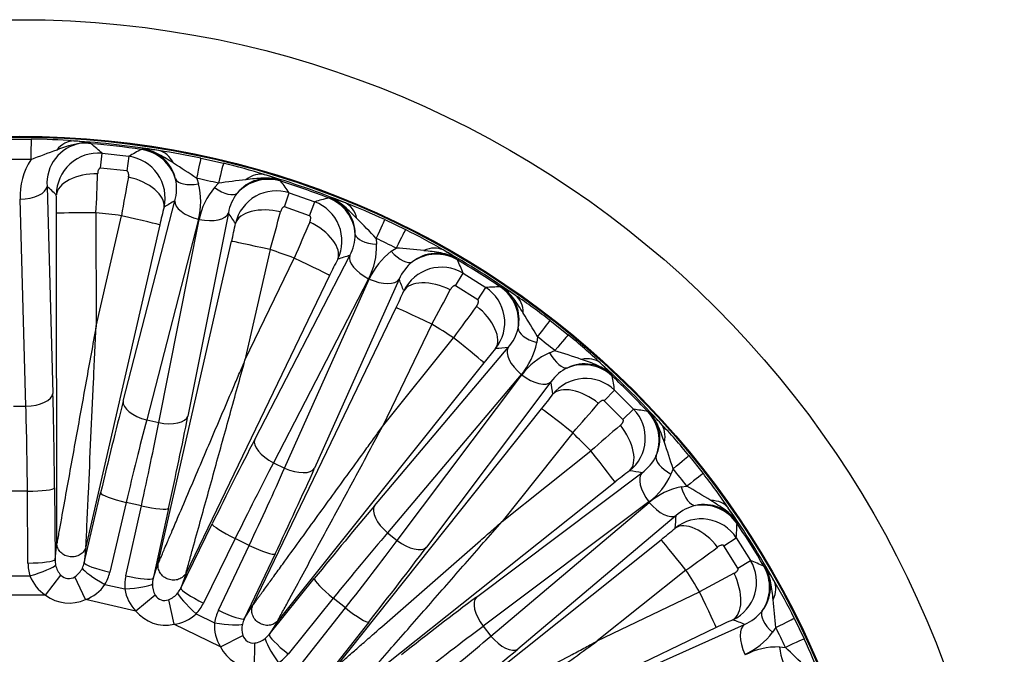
# Model space of a CAD drawing. Header units: millimetres. Extents: x 0 to 1980, y 0 to 1400.
# Tile 19 of 21: x 1401 to 1623, y 1017 to 1160. Entities that reach past the tile are written whole.
import ezdxf

# ---------------------------------------------------------------- set-up
doc = ezdxf.new("R2010")
doc.units = ezdxf.units.MM
doc.header["$LTSCALE"] = 6.666667
doc.layers.add('CAP400B', color=7, linetype='Continuous')
doc.layers.add('Default', color=7, linetype='Continuous')

# ---------------------------------------------------------------- blocks, each defined once
blk = doc.blocks.new('SE2')
at = {"layer": 'CAP400B', "color": 7, "linetype": 'Continuous'}
for p, q in [((1398.54, 1133.2), (1403.74, 1133.2)), ((1419.4, 1126.66), (1419.72, 1129.99)), ((1419.72, 1129.99), (1425.76, 1129.31)), ((1425.76, 1129.31), (1425.33, 1125.99)), ((1428.6, 1130.85), (1428.84, 1130.98)), ((1442.05, 1128.89), (1447.13, 1127.73)), ((1425.33, 1125.99), (1419.4, 1126.66)), ((1407.32, 1122.51), (1408.64, 1075.76)), ((1441.13, 1124.32), (1441.51, 1123.07)), ((1445.09, 1122.25), (1445.98, 1123.21)), ((1459.94, 1123.88), (1460.1, 1123.66)), ((1460.94, 1117.86), (1461.99, 1121.04)), ((1461.99, 1121.04), (1467.73, 1119.03)), ((1402.54, 1072.85), (1401.22, 1119.61)), ((1424.49, 1073.97), (1436.19, 1119.26)), ((1466.57, 1115.89), (1460.94, 1117.86)), ((1466.57, 1115.89), (1467.73, 1119.03)), ((1470.84, 1119.91), (1471.11, 1119.97)), ((1409.52, 1041.85), (1409.47, 1116.43)), ((1418.36, 1116.54), (1418.38, 1090.91)), ((1418.38, 1090.91), (1424.1, 1115.89)), ((1448.23, 1116.51), (1439.12, 1070.63)), ((1432.74, 1113.81), (1416.09, 1041.1)), ((1441.49, 1115.07), (1429.8, 1069.78)), ((1432.52, 1069.16), (1441.64, 1115.03)), ((1483.52, 1115), (1488.21, 1112.74)), ((1432.43, 1037.38), (1448.98, 1110.1)), ((1481.6, 1110.74), (1481.69, 1109.44)), ((1457.67, 1108.23), (1451.99, 1083.24)), ((1454.18, 1065.36), (1475.66, 1106.91)), ((1485.01, 1107.85), (1486.08, 1108.59)), ((1451.99, 1083.24), (1463.12, 1106.32)), ((1499.84, 1106.14), (1499.95, 1105.89)), ((1471.08, 1102.37), (1438.68, 1035.19)), ((1499.48, 1100.05), (1501.21, 1102.91)), ((1501.21, 1102.91), (1506.35, 1099.67)), ((1479.9, 1101.65), (1458.42, 1060.1)), ((1460.94, 1058.89), (1480.03, 1101.58)), ((1486.79, 1101.55), (1467.7, 1058.85)), ((1504.53, 1096.87), (1499.48, 1100.05)), ((1504.53, 1096.87), (1506.35, 1099.67)), ((1509.58, 1099.84), (1509.86, 1099.84)), ((1453.77, 1027.92), (1486.09, 1095.14)), ((1494.14, 1091.38), (1483.04, 1068.29)), ((1520.85, 1092.23), (1524.92, 1088.98)), ((1483.04, 1068.29), (1499.03, 1088.31)), ((1518.04, 1088.51), (1517.84, 1087.22)), ((1481.2, 1050.36), (1511.39, 1086.09)), ((1520.71, 1084.93), (1521.92, 1085.41)), ((1505.91, 1082.68), (1459.38, 1024.4)), ((1514.35, 1080.02), (1484.17, 1044.29)), ((1486.35, 1042.55), (1514.47, 1079.92)), ((1521.05, 1078.39), (1492.93, 1041.01)), ((1534.79, 1079.96), (1534.85, 1079.69)), ((1533.08, 1074.1), (1535.41, 1076.5)), ((1535.41, 1076.5), (1539.71, 1072.21)), ((1537.3, 1069.88), (1533.08, 1074.1)), ((1399.74, 1072.85), (1402.54, 1072.85)), ((1472.48, 1013.95), (1518.94, 1072.29)), ((1537.3, 1069.88), (1539.71, 1072.21)), ((1542.89, 1071.65), (1543.16, 1071.59)), ((1429.8, 1069.78), (1432.52, 1069.16)), ((1525.96, 1066.84), (1510, 1046.79)), ((1510, 1046.79), (1530.04, 1062.75)), ((1458.42, 1060.1), (1460.94, 1058.89)), ((1552.18, 1061.72), (1555.43, 1057.65)), ((1504.21, 1029.73), (1541.59, 1057.85)), ((1548.61, 1058.72), (1548.13, 1057.51)), ((1535.5, 1055.74), (1477.16, 1009.27)), ((1402.9, 1053.65), (1399.38, 1053.65)), ((1403.01, 1037.45), (1402.9, 1053.65)), ((1409, 1054.44), (1409.11, 1038.24)), ((1550.42, 1054.63), (1551.71, 1054.83)), ((1415.69, 1037.5), (1419.4, 1053.27)), ((1425.17, 1051.14), (1421.46, 1035.37)), ((1428.6, 1050.36), (1425.17, 1051.14)), ((1543.13, 1051.27), (1505.75, 1023.15)), ((1507.49, 1020.96), (1543.22, 1051.15)), ((1425.11, 1034.54), (1428.6, 1050.36)), ((1434.73, 1049.77), (1431.23, 1033.95)), ((1549.3, 1048.18), (1513.57, 1018)), ((1437.48, 1031.76), (1444.61, 1046.32)), ((1563.04, 1046.65), (1563.04, 1046.38)), ((1449.76, 1042.96), (1442.63, 1028.4)), ((1452.93, 1041.43), (1449.76, 1042.96)), ((1484.17, 1044.29), (1486.35, 1042.55)), ((1487.6, 996.17), (1545.88, 1042.71)), ((1560.08, 1041.33), (1562.88, 1043.15)), ((1562.88, 1043.15), (1566.11, 1038.01)), ((1409.11, 1038.24), (1409.52, 1041.85)), ((1416.09, 1041.1), (1415.69, 1037.5)), ((1446, 1026.78), (1452.93, 1041.43)), ((1563.25, 1036.27), (1560.08, 1041.33)), ((1458.77, 1039.49), (1451.84, 1024.84)), ((1563.25, 1036.27), (1566.11, 1038.01)), ((1431.23, 1033.95), (1432.43, 1037.38)), ((1551.51, 1035.83), (1531.49, 1019.84)), ((1569.09, 1036.75), (1569.34, 1036.64)), ((1398.82, 1034.53), (1403.46, 1034.53)), ((1406.97, 1030.22), (1410.43, 1034.71)), ((1415.99, 1029.2), (1413.61, 1034.35)), ((1438.68, 1035.19), (1437.48, 1031.76)), ((1457.44, 1021.33), (1467.63, 1033.93)), ((1420.37, 1032.62), (1424.9, 1031.59)), ((1406.97, 1030.22), (1395.31, 1030.22)), ((1427.36, 1026.6), (1415.99, 1029.2)), ((1431.73, 1030.22), (1427.36, 1026.6)), ((1434.76, 1029.16), (1435.92, 1023.61)), ((1471.91, 1029.5), (1461.72, 1016.9)), ((1474.66, 1027.31), (1471.91, 1029.5)), ((1531.49, 1019.84), (1554.58, 1030.94)), ((1451.84, 1024.84), (1453.77, 1027.92)), ((1464.65, 1014.57), (1474.66, 1027.31)), ((1440.96, 1025.97), (1445.14, 1023.95)), ((1575.94, 1025.01), (1578.2, 1020.31)), ((1446.43, 1018.55), (1435.92, 1023.61)), ((1459.38, 1024.4), (1457.44, 1021.33)), ((1479.93, 1024.12), (1469.91, 1011.38)), ((1558.34, 1022.89), (1491.12, 990.57)), ((1505.75, 1023.15), (1507.49, 1020.96)), ((1522.06, 1004.49), (1564.75, 1023.59)), ((1571.79, 1022.88), (1571.05, 1021.8)), ((1446.43, 1018.55), (1451.5, 1021.1)), ((1454.11, 1013.72), (1454.21, 1019.39)), ((1572.65, 1018.49), (1573.95, 1018.4))]:
    blk.add_line(p, q, dxfattribs=at)
for radius in [222.22, 195.89, 195.7]:
    blk.add_circle((1401.14, 937.94), radius, dxfattribs=at)
for centre, radius, start, end in [((1402.03, 993.63), 139.58, 85.3463, 89.2963), ((1416.44, 1123.22), 9.15, 99.9492, 184.4827), ((1418.92, 1107.88), 24.7, 99.4637, 112.4276), ((1401.14, 937.94), 195.2, 80.7332, 86.4123), ((1411.66, 1103.6), 29.21, 79.5938, 86.6751), ((1415.56, 1120.92), 11.34, 81.1728, 93.5106), ((1414.22, 1126.88), 6.08, 59.6387, 63.5112), ((1401.14, 937.94), 194.86, 81.8994, 85.2435), ((1139.45, 814.96), 421.66, 48.3408, 48.7802), ((1526.31, 805.17), 345.86, 109.7386, 110.7761), ((1418.85, 1120.58), 9.44, 84.6937, 180.0628), ((1628.72, 760.16), 421.27, 118.3624, 118.8023), ((1424.52, 1119.94), 9.44, 347.0831, 82.4462), ((1427.67, 1122.19), 8.86, 12.9171, 82.3762), ((1427.46, 1099.61), 31.4, 80.6293, 87.4747), ((1412.55, 991.83), 140.19, 77.8543, 81.7906), ((1401.14, 944.79), 183.77, 89.2248, 90.7752), ((1417.12, 1120.11), 15.91, 147.994, 181.8109), ((1239.16, 820.75), 364.62, 56.3637, 57.3523), ((1414.37, 991.93), 139.7, 72.4881, 76.4384), ((918.61, 1142.12), 500.4, 357.0694, 358.0821), ((1908.51, 1031.23), 491.76, 169.0564, 170.0869), ((1401.14, 937.94), 195.2, 67.876, 73.5525), ((1447.57, 1095.02), 31.4, 66.811, 73.6564), ((1426.69, 1121.95), 9.87, 344.1764, 13.0446), ((1402.67, 944.62), 183.77, 76.3676, 77.9181), ((1426.04, 1119.1), 15.97, 345.3641, 14.3833), ((1457.35, 1111.95), 16.01, 139.9445, 168.8796), ((1496.23, 762.12), 364.57, 96.9333, 97.9221), ((1457.18, 1115.46), 8.86, 71.9037, 141.3745), ((1118.64, 876.28), 421.66, 35.4836, 35.9231), ((1401.14, 937.94), 194.86, 69.0422, 72.3864), ((1280.34, 1116.47), 129.13, 359.9796, 1.8199), ((1458, 1114.79), 9.92, 141.3105, 170.04), ((1459.05, 1112.06), 9.44, 71.8365, 167.2056), ((1558.65, 1085.11), 129.14, 165.323, 167.1632), ((1583.45, 713.97), 421.27, 105.5053, 105.9452), ((1464.43, 1110.18), 9.44, 334.2259, 69.5891), ((1468, 1111.67), 8.86, 0.0614, 69.5176), ((1462.78, 1089.7), 31.4, 67.7721, 74.6175), ((1424.26, 987.94), 140.19, 64.9972, 68.9334), ((1401.14, 937.94), 179.43, 82.6495, 84.4931), ((976.07, 1244.39), 500.48, 344.2123, 345.2249), ((1323.08, 1138.88), 129.15, 347.1226, 348.9626), ((1916.55, 915.99), 491.76, 156.1992, 157.2298), ((1217.15, 859.73), 364.62, 43.5065, 44.4952), ((1467, 1111.65), 9.87, 331.3192, 0.1874), ((1426.06, 987.63), 139.7, 59.631, 63.5812), ((1465.73, 1109.02), 15.97, 332.5069, 1.5262), ((1404.11, 944.11), 183.77, 63.5105, 65.061), ((1401.14, 937.94), 179.43, 69.7924, 71.636), ((1494.66, 1095.08), 16.01, 127.0874, 156.0224), ((1454.72, 745.37), 364.57, 84.0762, 85.065), ((1495.28, 1098.54), 8.86, 59.0465, 128.5173), ((1401.14, 937.94), 195.2, 55.0189, 60.6954), ((1481.36, 1080.75), 31.4, 53.9539, 60.7993), ((1587.45, 1046.38), 129.14, 152.4659, 154.306), ((1495.93, 1097.7), 9.92, 128.4534, 157.1829), ((1112.01, 940.68), 421.66, 22.6265, 23.0659), ((1401.14, 937.94), 194.86, 56.1851, 59.5292), ((1496.34, 1094.81), 9.44, 58.9794, 154.3485), ((1369.75, 1151.21), 129.15, 334.2655, 336.1055), ((1054.92, 1331.3), 500.48, 331.3552, 332.3678), ((1529.05, 679.02), 421.27, 92.6481, 93.088), ((1501.17, 1091.78), 9.44, 321.3688, 56.7319), ((1504.99, 1092.44), 8.86, 347.2042, 56.6605), ((1495, 1072.18), 31.4, 54.915, 61.7604), ((1434.81, 981.54), 140.19, 52.14, 56.0763), ((1898.75, 801.85), 491.76, 143.3421, 144.3727), ((1204.36, 902.63), 364.62, 30.6494, 31.638), ((1401.14, 937.94), 179.43, 56.9352, 58.7788), ((1504, 1092.64), 9.87, 318.4621, 347.3303), ((1436.49, 980.84), 139.7, 46.7739, 50.7241), ((1502.18, 1090.36), 15.97, 319.6498, 348.669), ((1405.41, 943.3), 183.77, 50.6533, 52.2038), ((1606.91, 1002.2), 129.14, 139.6087, 141.4489), ((1527.28, 1070.33), 16.01, 114.2302, 143.1653), ((1410.52, 738.27), 364.57, 71.219, 72.2078), ((1528.66, 1073.56), 8.86, 46.1894, 115.6602), ((1401.14, 937.94), 195.2, 42.1617, 47.8383), ((1511.13, 1059.32), 31.4, 41.0968, 47.9421), ((1529.11, 1072.61), 9.92, 115.5962, 144.3257), ((1528.86, 1069.69), 9.44, 46.1222, 141.4913), ((1401.14, 937.94), 194.86, 43.3279, 46.6721), ((1119.87, 1004.95), 421.66, 9.7693, 10.2088), ((1418, 1152.85), 129.15, 321.4083, 323.2483), ((1151.13, 1398.48), 500.48, 318.498, 319.5106), ((1532.9, 1065.66), 9.44, 308.5117, 43.8748), ((1468.23, 657.05), 421.27, 79.791, 80.2309), ((1536.76, 1065.45), 8.86, 334.3471, 43.8034), ((1522.52, 1047.93), 31.4, 42.0579, 48.9032), ((1443.67, 972.96), 140.19, 39.2829, 43.2192), ((1401.14, 937.94), 179.43, 44.0781, 45.9217), ((1855.99, 694.54), 491.76, 130.485, 131.5155), ((1201.43, 947.31), 364.62, 17.7922, 18.7809), ((1535.85, 1065.87), 9.87, 305.6049, 334.4732), ((1616.05, 954.8), 129.14, 126.7516, 128.5917), ((1406.5, 942.21), 183.77, 37.7962, 39.3467), ((1533.57, 1064.05), 15.97, 306.7926, 335.8119), ((1445.15, 971.9), 139.7, 33.9167, 37.867), ((1553.58, 1038.94), 16.01, 101.3731, 130.3081), ((1365.86, 741.19), 364.57, 58.3619, 59.3507), ((1555.86, 1040.75), 9.92, 102.7391, 131.4686), ((1555.64, 1041.79), 8.86, 33.3323, 102.803), ((1401.14, 937.94), 195.2, 29.3046, 34.9811), ((1535.38, 1031.8), 31.4, 28.2396, 35.085), ((1554.98, 1037.97), 9.44, 33.2651, 128.6342), ((1465.4, 1143.71), 129.15, 308.5512, 310.3912), ((1141.83, 1065.86), 421.66, 356.9122, 357.3517), ((1401.14, 937.94), 194.86, 30.4708, 33.8149), ((1259.88, 1442.56), 500.48, 305.6409, 306.6535), ((1558.02, 1033.14), 9.44, 295.6545, 31.0176), ((1404.04, 649.16), 421.27, 66.9339, 67.3737), ((1413.87, 1037.96), 4.73, 192.0939, 223.4043), ((1410.99, 1038.29), 4.73, 303.7386, 335.0489), ((1401.14, 937.94), 179.43, 31.221, 33.0645), ((1561.74, 1032.08), 8.86, 321.4899, 30.9462), ((1543.95, 1018.16), 31.4, 29.2007, 36.0461), ((1411.77, 1037.71), 8.9, 200.9713, 237.3938), ((1790.42, 599.43), 491.76, 117.6278, 118.6584), ((1450.4, 962.62), 140.19, 26.4258, 30.362), ((1412.98, 1037.57), 8.9, 289.749, 326.1715), ((1433.7, 1032.84), 8.9, 188.1142, 224.5367), ((1435.81, 1032.62), 4.73, 179.2368, 210.5471), ((1433.07, 1033.58), 4.73, 290.8815, 322.1918), ((1208.53, 991.51), 364.62, 4.9351, 5.9238), ((1434.85, 1032.44), 8.9, 276.8919, 313.3144), ((1614.41, 906.56), 129.14, 113.8944, 115.7346), ((1560.94, 1032.69), 9.87, 292.7478, 321.616), ((1454.01, 1023.22), 8.9, 175.257, 211.6795), ((1456.01, 1022.53), 4.73, 166.3796, 197.69), ((1407.32, 940.91), 183.77, 24.939, 26.4895), ((1453.55, 1024.08), 4.73, 278.0243, 309.3347), ((1558.31, 1031.42), 15.97, 293.9355, 322.9547), ((1451.6, 961.25), 139.7, 21.0596, 25.0098), ((1572.23, 1002.48), 16.01, 88.5159, 117.451), ((1322.96, 753.97), 364.57, 45.5048, 46.4935)]:
    blk.add_arc(centre, radius, start, end, dxfattribs=at)
for centre, major_axis, ratio, start_param, end_param in [((1403.63, 1124.32), (0.12, 8.89), 0.007301, 0.026181, 1.075958), ((1412.8, 1123.89), (0.75, 8.86), 0.63911, 0.034042, 0.747187), ((1416.22, 1123.47), (4.05, 7.91), 0.995537, 0.393262, 0.628077), ((1427.27, 1121.51), (4.68, -8.2), 0.997476, 1.338923, 2.480069), ((1431.14, 1121.82), (1.24, 8.8), 0.63805, 5.538446, 6.249182), ((1440.19, 1120.2), (1.86, 8.69), 0.007302, -1.075958, -0.026181), ((1445.04, 1119.09), (2.1, 8.64), 0.007302, 0.026181, 1.075958), ((1418.28, 1120.57), (8.88, 0.3), 0.539254, 1.501966, 3.079406), ((1425.07, 1119.81), (8.59, -2.27), 0.539254, 0.062186, 1.639627), ((1457.25, 1114.67), (7.78, 5.36), 0.997476, 0.661523, 1.80267), ((1453.89, 1116.63), (2.7, 8.47), 0.63805, 0.034003, 0.744739), ((1401.22, 1122.51), (-6.11, -0.17), 0.474786, 1.557369, 3.082092), ((851.9, 937.94), (647.95, 0), 0.553122, 0.534717, 0.541004), ((1442.15, 1125.9), (-5.92, -1.53), 0.4322, 0.076706, 1.350691), ((1445.74, 1125.08), (4.67, -3.95), 0.4322, 4.932494, 6.206479), ((1936.61, 815.72), (-631.71, 144.19), 0.553121, -0.541001, -0.534714), ((1442.14, 1117.9), (5.92, -1.53), 0.474786, 3.201094, 4.725817), ((1467.46, 1111.1), (2.74, -9.04), 0.997476, 1.338923, 2.480069), ((1471.31, 1110.53), (3.17, 8.31), 0.63805, 5.538446, 6.249182), ((1418.35, 1116.43), (8.89, 0.01), 0.012326, 1.569604, 3.089233), ((1424.08, 1115.78), (8.66, -1.98), 0.012326, 0.052364, 1.571993), ((1442.29, 1117.86), (5.99, -1.19), 0.474786, 4.698961, 6.223684), ((865.67, 1060.15), (631.71, -144.18), 0.553122, 0.534717, 0.541005), ((1458.49, 1112.18), (8.73, -1.69), 0.539254, 1.501966, 3.079406), ((1464.94, 1109.92), (7.87, -4.12), 0.539254, 0.062186, 1.639627), ((1479.77, 1106.94), (3.75, 8.06), 0.007302, -1.075958, -0.026181), ((1482.95, 1112.06), (-6.11, -0.18), 0.4322, 0.076706, 1.350691), ((1484.25, 1104.78), (3.96, 7.96), 0.007302, 0.026181, 1.075958), ((1457.63, 1108.12), (8.67, -1.97), 0.012326, 1.569604, 3.089233), ((1895.99, 699.63), (-583.79, 281.14), 0.553121, -0.541001, -0.534714), ((1481.15, 1104.26), (-5.43, 2.81), 0.474786, 0.059501, 1.584224), ((1486.27, 1110.46), (3.67, -4.89), 0.4322, 4.932494, 6.206479), ((1495.17, 1097.75), (8.78, 3.49), 0.997476, 0.661523, 1.80267), ((1492.33, 1100.41), (4.52, 7.66), 0.63805, 0.034003, 0.744739), ((1463.08, 1106.22), (8.01, -3.86), 0.012326, 0.052364, 1.571993), ((1481.29, 1104.2), (-5.58, 2.49), 0.474786, 1.557369, 3.082092), ((906.29, 1176.24), (583.78, -281.14), 0.553122, 0.534717, 0.541005), ((1495.83, 1095.05), (8.13, -3.59), 0.539254, 1.501966, 3.079406), ((1504.33, 1092), (0.66, -9.42), 0.997476, 1.338923, 2.480069), ((1507.96, 1090.59), (4.94, 7.39), 0.63805, 5.538446, 6.249182), ((1494.09, 1091.28), (8.01, -3.85), 0.012326, 1.569604, 3.089233), ((1501.61, 1091.42), (6.76, -5.77), 0.539254, 0.062186, 1.639627), ((1515.4, 1085.21), (5.45, 7.02), 0.007302, -1.075958, -0.026181), ((1519.65, 1089.49), (-5.99, 1.19), 0.4322, 0.076706, 1.350691), ((1519.29, 1082.11), (5.64, 6.87), 0.007302, 0.026181, 1.075958), ((1498.97, 1088.21), (6.95, -5.55), 0.012326, 0.052364, 1.571993), ((1830.56, 595.48), (-506.59, 404), 0.55312, -0.540998, -0.534711), ((1516.16, 1082.29), (4.67, -3.94), 0.474786, 3.201094, 4.725817), ((1522.52, 1087.2), (2.49, -5.58), 0.4322, 4.932494, 6.206479), ((1528.37, 1072.82), (9.33, 1.45), 0.997476, 0.661523, 1.80267), ((1526.2, 1076.04), (6.11, 6.46), 0.63805, 0.034003, 0.744739), ((1516.28, 1082.19), (-4.88, 3.67), 0.474786, 1.557369, 3.082092), ((971.73, 1280.38), (506.58, -403.99), 0.553123, 0.53472, 0.541008), ((1402.54, 1075.76), (-6.11, -0.17), 0.474786, 1.557369, 3.082092), ((1405.8, 1046.47), (0, 61.67), 0.052408, -1.441126, -1.075909), ((1528.42, 1070.04), (7.13, -5.31), 0.539254, 1.501966, 3.079406), ((1420.75, 1044.78), (13.72, 60.12), 0.052408, 1.075909, 1.441126), ((1430.44, 1072.61), (5.92, -1.53), 0.474786, 3.201094, 4.725817), ((1399.69, 1046.47), (0, 55.56), 0.058173, -1.441126, -1.075909), ((1525.88, 1066.76), (6.95, -5.54), 0.012326, 1.569604, 3.089233), ((1536.03, 1065.17), (-1.45, -9.33), 0.997476, 1.338923, 2.480069), ((1426.7, 1043.43), (12.36, 54.16), 0.058173, 1.075909, 1.441126), ((1423.88, 1044.07), (12.36, 54.16), 0.058173, -1.441126, -1.075909), ((1433.17, 1071.99), (5.99, -1.19), 0.474786, 4.698961, 6.223684), ((1429.83, 1042.71), (13.72, 60.12), 0.052408, -1.441126, -1.075909), ((1539.25, 1063), (6.46, 6.11), 0.63805, 5.538446, 6.249182), ((1533.24, 1065.21), (5.31, -7.13), 0.539254, 0.062186, 1.639627), ((1444.03, 1037.74), (26.76, 55.56), 0.052408, 1.075909, 1.441126), ((1459.68, 1062.71), (-5.43, 2.81), 0.474786, 0.059501, 1.584224), ((1529.96, 1062.68), (5.54, -6.95), 0.012326, 0.052364, 1.571993), ((1449.53, 1035.09), (24.1, 50.05), 0.058173, 1.075909, 1.441126), ((1550.4, 1059.32), (-5.58, 2.49), 0.4322, 0.076706, 1.350691), ((1545.31, 1056.09), (6.87, 5.64), 0.007302, -1.075958, -0.026181), ((1446.93, 1036.35), (24.1, 50.05), 0.058173, -1.441126, -1.075909), ((1452.43, 1033.7), (26.76, 55.56), 0.052408, -1.441126, -1.075909), ((1462.2, 1061.5), (-5.58, 2.49), 0.474786, 1.557369, 3.082092), ((1743.59, 508.52), (-403.99, 506.59), 0.553122, -0.541004, -0.534717), ((1545.4, 1053.07), (3.67, -4.88), 0.474786, 3.201094, 4.725817), ((1548.41, 1052.2), (7.02, 5.45), 0.007302, 0.026181, 1.075958), ((1402.9, 1054.44), (-6.11, -0.04), 0.129304, 1.569913, 3.088789), ((1552.69, 1056.44), (1.19, -5.99), 0.4322, 4.932494, 6.206479), ((1425.35, 1051.91), (5.95, -1.4), 0.129304, 3.194396, 4.713273), ((1545.49, 1052.96), (-3.94, 4.67), 0.474786, 1.557369, 3.082092), ((1553.8, 1044.75), (7.39, 4.94), 0.63805, 0.034003, 0.744739), ((1428.78, 1051.13), (5.97, -1.32), 0.129304, 4.711505, 6.230382), ((1465.17, 1025.69), (38.45, 48.21), 0.052408, 1.075909, 1.441126), ((1485.98, 1046.56), (4.67, -3.94), 0.474786, 3.201094, 4.725817), ((1555.2, 1041.13), (9.42, -0.66), 0.997476, 0.661523, 1.80267), ((1058.69, 1367.35), (404, -506.59), 0.553121, 0.534714, 0.541001), ((1450.1, 1043.67), (-5.49, 2.69), 0.129304, 0.052804, 1.57168), ((1554.62, 1038.41), (5.77, -6.76), 0.539254, 1.501966, 3.079406), ((1469.94, 1021.89), (34.64, 43.44), 0.058173, 1.075909, 1.441126), ((1467.68, 1023.69), (34.64, 43.44), 0.058173, -1.441126, -1.075909), ((1488.16, 1044.82), (-4.88, 3.67), 0.474786, 1.557369, 3.082092), ((1551.42, 1035.77), (5.55, -6.95), 0.012326, 1.569604, 3.089233), ((1453.27, 1042.14), (-5.52, 2.61), 0.129304, 1.569913, 3.088789), ((1472.45, 1019.89), (38.45, 48.21), 0.052408, -1.441126, -1.075909), ((1403.01, 1038.24), (-6.11, -0.04), 0.129304, 1.569913, 3.088789), ((1412.47, 1038.45), (-0.6, -4.26), 0.775392, 4.871686, 5.174748), ((1412.47, 1037.66), (-1.84, -9.66), 0.960154, 4.915702, 5.218764), ((1403.46, 1035.32), (-5.84, -1.81), 0.123595, 1.532484, 2.963798), ((1412.47, 1038.45), (-0.36, -4.28), 0.775392, 1.108437, 1.411499), ((1420.55, 1033.39), (5.29, -3.06), 0.123595, 3.319387, 4.750701), ((1421.64, 1036.14), (5.95, -1.4), 0.129304, 3.194396, 4.713273), ((1560.96, 1031.97), (-3.49, -8.78), 0.997476, 1.338923, 2.480069), ((1412.5, 1038.8), (0.55, 4.86), 0.681237, 2.640741, 3.642445), ((1412.29, 1037.68), (-0.35, -9.83), 0.960154, 1.064422, 1.367483), ((1434.37, 1032.64), (-3.95, -9.01), 0.960154, 4.915702, 5.218764), ((1425.28, 1035.31), (5.97, -1.32), 0.129304, 4.711505, 6.230382), ((1434.55, 1033.41), (-1.53, -4.02), 0.775392, 4.871686, 5.174748), ((1472.4, 1030.12), (4.75, -3.84), 0.129304, 3.194396, 4.713273), ((1558.25, 1032.62), (3.59, -8.13), 0.539254, 0.062186, 1.639627), ((1563.61, 1029.13), (7.66, 4.52), 0.63805, 5.538446, 6.249182), ((1425.07, 1032.36), (6.09, 0.47), 0.123595, 4.674077, 6.105391), ((1434.55, 1033.41), (-1.31, -4.09), 0.775392, 1.108437, 1.411499), ((1442.97, 1029.12), (-5.49, 2.69), 0.129304, 0.052804, 1.57168), ((1412.5, 1038.8), (1.17, 10.36), 0.905694, 2.640741, 3.642445), ((1434.66, 1033.74), (1.62, 4.62), 0.681237, 2.640741, 3.642445), ((1441.3, 1026.68), (-4.47, 4.16), 0.123595, 0.177794, 1.609109), ((1483.09, 1009.25), (48.21, 38.45), 0.052408, 1.075909, 1.441126), ((1508.02, 1024.96), (3.67, -4.88), 0.474786, 3.201094, 4.725817), ((1554.49, 1030.88), (3.85, -8.01), 0.012326, 0.052364, 1.571993), ((1434.21, 1032.7), (-2.53, -9.5), 0.960154, 1.064422, 1.367483), ((1454.61, 1022.87), (-5.85, -7.9), 0.960154, 4.915702, 5.218764), ((1446.34, 1027.49), (-5.52, 2.61), 0.129304, 1.569913, 3.088789), ((1475.16, 1027.93), (-4.8, 3.78), 0.129304, 1.569913, 3.088789), ((1434.66, 1033.74), (3.44, 9.84), 0.905694, 2.640741, 3.642445), ((1454.96, 1023.59), (-2.39, -3.57), 0.775392, 4.871686, 5.174748), ((1639.45, 443.09), (-281.14, 583.78), 0.553122, -0.541004, -0.534717), ((1573.67, 1023.06), (-4.89, 3.67), 0.4322, 0.076706, 1.350691), ((1567.99, 1021.04), (7.96, 3.96), 0.007302, -1.075958, -0.026181), ((1445.48, 1024.67), (-6.04, 0.9), 0.123595, 1.532484, 2.963798), ((1486.89, 1004.47), (43.44, 34.64), 0.058173, 1.075909, 1.441126), ((1567.4, 1018.09), (2.49, -5.58), 0.474786, 3.201094, 4.725817), ((1455.14, 1023.88), (2.6, 4.14), 0.681237, 2.640741, 3.642445), ((1454.96, 1023.59), (-2.19, -3.7), 0.775392, 1.108437, 1.411499), ((1460.04, 1015.52), (3.43, -5.05), 0.123595, 3.319387, 4.750701), ((1462.21, 1017.52), (4.75, -3.84), 0.129304, 3.194396, 4.713273), ((1485.09, 1006.73), (43.44, 34.64), 0.058173, -1.441126, -1.075909), ((1509.76, 1022.77), (-3.94, 4.67), 0.474786, 1.557369, 3.082092), ((1570.14, 1016.56), (8.06, 3.75), 0.007302, 0.026181, 1.075958), ((1455.14, 1023.88), (5.55, 8.83), 0.905694, 2.640741, 3.642445), ((1488.9, 1001.96), (48.21, 38.45), 0.052408, -1.441126, -1.075909), ((1575.26, 1019.75), (-0.18, -6.11), 0.4322, 4.932494, 6.206479), ((1454.46, 1022.97), (-4.58, -8.7), 0.960154, 1.064422, 1.367483)]:
    blk.add_ellipse(centre, major_axis=major_axis, ratio=ratio, start_param=start_param, end_param=end_param, dxfattribs=at)
for points, knots in [([(1435.86, 1127.75), (1435.31, 1128.11), (1434.77, 1128.45), (1433.67, 1129.12), (1433.11, 1129.45), (1431.96, 1130.04), (1431.36, 1130.31), (1430.44, 1130.63), (1430.12, 1130.72), (1429.49, 1130.87), (1429.16, 1130.93), (1428.84, 1130.98)], [0, 0, 0, 0, 0.25, 0.25, 0.5, 0.5, 0.75, 0.75, 0.875, 0.875, 1, 1, 1, 1]), ([(1419.4, 1126.66), (1419.38, 1126.66), (1419.35, 1126.66), (1419.3, 1126.65), (1419.25, 1126.64), (1419.19, 1126.6), (1419.1, 1126.53), (1419.01, 1126.41), (1418.92, 1126.26), (1418.83, 1126.03), (1418.76, 1125.74), (1418.74, 1125.5), (1418.73, 1125.37)], [0, 0, 0, 0, 0.026026, 0.052937, 0.081929, 0.113969, 0.189869, 0.281617, 0.400545, 0.535246, 0.763231, 1, 1, 1, 1]), ([(1425.7, 1124.59), (1425.71, 1124.64), (1425.72, 1124.74), (1425.74, 1124.88), (1425.75, 1125.02), (1425.74, 1125.16), (1425.73, 1125.32), (1425.71, 1125.49), (1425.66, 1125.66), (1425.59, 1125.8), (1425.52, 1125.89), (1425.46, 1125.95), (1425.4, 1125.98), (1425.35, 1125.99), (1425.33, 1125.99)], [0, 0, 0, 0, 0.096161, 0.19059, 0.283495, 0.375096, 0.465624, 0.600357, 0.719283, 0.810823, 0.886565, 0.928365, 0.965326, 1, 1, 1, 1]), ([(1459.94, 1123.88), (1459.63, 1123.98), (1459.31, 1124.07), (1458.67, 1124.2), (1458.35, 1124.26), (1457.38, 1124.37), (1456.73, 1124.39), (1455.43, 1124.35), (1454.79, 1124.3), (1453.5, 1124.18), (1452.86, 1124.1), (1452.22, 1124.02)], [0, 0, 0, 0, 0.125, 0.125, 0.25, 0.25, 0.5, 0.5, 0.75, 0.75, 1, 1, 1, 1]), ([(1460.94, 1117.86), (1460.92, 1117.87), (1460.89, 1117.88), (1460.84, 1117.88), (1460.79, 1117.87), (1460.71, 1117.85), (1460.62, 1117.8), (1460.5, 1117.71), (1460.38, 1117.58), (1460.25, 1117.38), (1460.11, 1117.11), (1460.04, 1116.88), (1460, 1116.76)], [0, 0, 0, 0, 0.026026, 0.052937, 0.081929, 0.113969, 0.189869, 0.281617, 0.400545, 0.535246, 0.763231, 1, 1, 1, 1]), ([(1477.23, 1115.27), (1476.77, 1115.73), (1476.32, 1116.19), (1475.39, 1117.09), (1474.92, 1117.53), (1473.93, 1118.37), (1473.41, 1118.76), (1472.58, 1119.28), (1472.29, 1119.44), (1471.71, 1119.73), (1471.41, 1119.86), (1471.11, 1119.97)], [0, 0, 0, 0, 0.25, 0.25, 0.5, 0.5, 0.75, 0.75, 0.875, 0.875, 1, 1, 1, 1]), ([(1466.62, 1114.44), (1466.63, 1114.49), (1466.67, 1114.58), (1466.72, 1114.72), (1466.76, 1114.86), (1466.79, 1114.99), (1466.81, 1115.15), (1466.83, 1115.33), (1466.82, 1115.5), (1466.78, 1115.65), (1466.74, 1115.75), (1466.68, 1115.82), (1466.63, 1115.87), (1466.59, 1115.88), (1466.57, 1115.89)], [0, 0, 0, 0, 0.096161, 0.19059, 0.283495, 0.375096, 0.465624, 0.600357, 0.719283, 0.810823, 0.886565, 0.928365, 0.965326, 1, 1, 1, 1]), ([(1499.84, 1106.14), (1499.56, 1106.3), (1499.27, 1106.45), (1498.68, 1106.73), (1498.38, 1106.85), (1497.46, 1107.18), (1496.82, 1107.34), (1495.55, 1107.6), (1494.91, 1107.69), (1493.63, 1107.86), (1492.99, 1107.92), (1492.34, 1107.99)], [0, 0, 0, 0, 0.125, 0.125, 0.25, 0.25, 0.5, 0.5, 0.75, 0.75, 1, 1, 1, 1]), ([(1499.48, 1100.05), (1499.46, 1100.05), (1499.43, 1100.07), (1499.38, 1100.08), (1499.33, 1100.09), (1499.26, 1100.09), (1499.15, 1100.06), (1499.02, 1099.99), (1498.87, 1099.89), (1498.69, 1099.73), (1498.5, 1099.49), (1498.38, 1099.28), (1498.32, 1099.18)], [0, 0, 0, 0, 0.026026, 0.052937, 0.081929, 0.113969, 0.189869, 0.281617, 0.400545, 0.535246, 0.763231, 1, 1, 1, 1]), ([(1514.78, 1093.89), (1514.44, 1094.45), (1514.1, 1095), (1513.4, 1096.08), (1513.04, 1096.61), (1512.26, 1097.65), (1511.83, 1098.15), (1511.14, 1098.83), (1510.9, 1099.05), (1510.39, 1099.47), (1510.13, 1099.66), (1509.86, 1099.84)], [0, 0, 0, 0, 0.25, 0.25, 0.5, 0.5, 0.75, 0.75, 0.875, 0.875, 1, 1, 1, 1]), ([(1504.25, 1095.45), (1504.28, 1095.49), (1504.34, 1095.57), (1504.41, 1095.69), (1504.48, 1095.82), (1504.54, 1095.95), (1504.6, 1096.09), (1504.65, 1096.26), (1504.68, 1096.43), (1504.68, 1096.58), (1504.66, 1096.7), (1504.62, 1096.78), (1504.58, 1096.83), (1504.55, 1096.86), (1504.53, 1096.87)], [0, 0, 0, 0, 0.096161, 0.19059, 0.283495, 0.375096, 0.465624, 0.600357, 0.719283, 0.810823, 0.886565, 0.928365, 0.965326, 1, 1, 1, 1]), ([(1418.38, 1090.91), (1418, 1088.83), (1417.63, 1086.77), (1416.88, 1082.63), (1416.51, 1080.56), (1415.39, 1074.36), (1414.64, 1070.22), (1413.14, 1061.94), (1412.4, 1057.81), (1411.28, 1051.64), (1410.91, 1049.59), (1410.36, 1046.53), (1410.18, 1045.52), (1409.91, 1044.03), (1409.82, 1043.54), (1409.7, 1042.83), (1409.65, 1042.6), (1409.58, 1042.17), (1409.54, 1041.96), (1409.52, 1041.85)], [0, 0, 0, 0, 0.125, 0.125, 0.25, 0.25, 0.5, 0.5, 0.75, 0.75, 0.875, 0.875, 0.9375, 0.9375, 0.96875, 0.96875, 0.984375, 0.984375, 1, 1, 1, 1]), ([(1416.09, 1041.1), (1416.1, 1041.22), (1416.11, 1041.43), (1416.13, 1041.87), (1416.14, 1042.1), (1416.17, 1042.83), (1416.2, 1043.32), (1416.27, 1044.83), (1416.31, 1045.86), (1416.46, 1048.97), (1416.55, 1051.05), (1416.84, 1057.31), (1417.03, 1061.5), (1417.42, 1069.9), (1417.61, 1074.1), (1417.9, 1080.41), (1417.99, 1082.51), (1418.18, 1086.71), (1418.28, 1088.8), (1418.38, 1090.91)], [0, 0, 0, 0, 0.015625, 0.015625, 0.03125, 0.03125, 0.0625, 0.0625, 0.125, 0.125, 0.25, 0.25, 0.5, 0.5, 0.75, 0.75, 0.875, 0.875, 1, 1, 1, 1]), ([(1432.43, 1037.38), (1432.45, 1037.41), (1432.48, 1037.49), (1432.56, 1037.69), (1432.67, 1037.94), (1432.83, 1038.31), (1433.05, 1038.83), (1433.4, 1039.64), (1433.88, 1040.78), (1434.63, 1042.54), (1435.66, 1044.95), (1437.3, 1048.8), (1439.41, 1053.75), (1441.91, 1059.62), (1444.42, 1065.51), (1446.94, 1071.42), (1449.07, 1076.4), (1450.75, 1080.34), (1451.59, 1082.32), (1451.99, 1083.24)], [0, 0, 0, 0, 0.006889, 0.014378, 0.022634, 0.031784, 0.046449, 0.063353, 0.091936, 0.125891, 0.18241, 0.250923, 0.375515, 0.500324, 0.625232, 0.750097, 0.87501, 0.941215, 1, 1, 1, 1]), ([(1438.68, 1035.19), (1438.71, 1035.3), (1438.76, 1035.51), (1438.88, 1035.93), (1438.94, 1036.15), (1439.14, 1036.85), (1439.27, 1037.33), (1439.67, 1038.79), (1439.95, 1039.78), (1440.78, 1042.78), (1441.34, 1044.78), (1443.01, 1050.82), (1444.13, 1054.87), (1446.37, 1062.97), (1447.5, 1067.03), (1449.18, 1073.11), (1449.74, 1075.13), (1450.86, 1079.19), (1451.42, 1081.2), (1451.99, 1083.24)], [0, 0, 0, 0, 0.015625, 0.015625, 0.03125, 0.03125, 0.0625, 0.0625, 0.125, 0.125, 0.25, 0.25, 0.5, 0.5, 0.75, 0.75, 0.875, 0.875, 1, 1, 1, 1]), ([(1534.79, 1079.96), (1534.56, 1080.18), (1534.31, 1080.39), (1533.8, 1080.79), (1533.53, 1080.98), (1532.7, 1081.51), (1532.12, 1081.8), (1530.94, 1082.34), (1530.34, 1082.57), (1529.13, 1083.01), (1528.51, 1083.22), (1527.9, 1083.43)], [0, 0, 0, 0, 0.125, 0.125, 0.25, 0.25, 0.5, 0.5, 0.75, 0.75, 1, 1, 1, 1]), ([(1533.08, 1074.1), (1533.07, 1074.11), (1533.05, 1074.13), (1533, 1074.16), (1532.95, 1074.17), (1532.88, 1074.19), (1532.77, 1074.18), (1532.62, 1074.15), (1532.46, 1074.08), (1532.25, 1073.96), (1532.01, 1073.78), (1531.84, 1073.6), (1531.76, 1073.51)], [0, 0, 0, 0, 0.026026, 0.052937, 0.081929, 0.113969, 0.189869, 0.281617, 0.400545, 0.535246, 0.763231, 1, 1, 1, 1]), ([(1546.64, 1064.69), (1546.43, 1065.31), (1546.22, 1065.92), (1545.77, 1067.13), (1545.54, 1067.74), (1545.01, 1068.92), (1544.71, 1069.5), (1544.19, 1070.32), (1544, 1070.59), (1543.6, 1071.11), (1543.38, 1071.35), (1543.16, 1071.59)], [0, 0, 0, 0, 0.25, 0.25, 0.5, 0.5, 0.75, 0.75, 0.875, 0.875, 1, 1, 1, 1]), ([(1536.72, 1068.56), (1536.75, 1068.59), (1536.83, 1068.65), (1536.93, 1068.76), (1537.02, 1068.86), (1537.11, 1068.97), (1537.2, 1069.11), (1537.29, 1069.26), (1537.35, 1069.42), (1537.39, 1069.57), (1537.39, 1069.68), (1537.37, 1069.77), (1537.35, 1069.83), (1537.32, 1069.86), (1537.3, 1069.88)], [0, 0, 0, 0, 0.096161, 0.19059, 0.283495, 0.375096, 0.465624, 0.600357, 0.719283, 0.810823, 0.886565, 0.928365, 0.965326, 1, 1, 1, 1]), ([(1453.77, 1027.92), (1453.8, 1027.95), (1453.85, 1028.02), (1453.97, 1028.19), (1454.13, 1028.42), (1454.37, 1028.74), (1454.7, 1029.2), (1455.22, 1029.92), (1455.94, 1030.92), (1457.07, 1032.47), (1458.61, 1034.59), (1461.06, 1037.97), (1464.22, 1042.33), (1467.97, 1047.5), (1471.73, 1052.68), (1475.5, 1057.88), (1478.68, 1062.27), (1481.19, 1065.73), (1482.45, 1067.47), (1483.04, 1068.29)], [0, 0, 0, 0, 0.006889, 0.014378, 0.022634, 0.031784, 0.046449, 0.063353, 0.091936, 0.125891, 0.18241, 0.250923, 0.375515, 0.500324, 0.625232, 0.750097, 0.87501, 0.941215, 1, 1, 1, 1]), ([(1459.38, 1024.4), (1459.43, 1024.5), (1459.53, 1024.69), (1459.74, 1025.07), (1459.85, 1025.28), (1460.19, 1025.92), (1460.43, 1026.36), (1461.15, 1027.68), (1461.64, 1028.59), (1463.11, 1031.33), (1464.1, 1033.16), (1467.08, 1038.68), (1469.07, 1042.37), (1473.06, 1049.77), (1475.06, 1053.47), (1478.05, 1059.03), (1479.05, 1060.88), (1481.05, 1064.58), (1482.04, 1066.42), (1483.04, 1068.29)], [0, 0, 0, 0, 0.015625, 0.015625, 0.03125, 0.03125, 0.0625, 0.0625, 0.125, 0.125, 0.25, 0.25, 0.5, 0.5, 0.75, 0.75, 0.875, 0.875, 1, 1, 1, 1]), ([(1563.04, 1046.65), (1562.87, 1046.92), (1562.67, 1047.19), (1562.26, 1047.69), (1562.04, 1047.94), (1561.35, 1048.63), (1560.85, 1049.05), (1559.82, 1049.83), (1559.28, 1050.19), (1558.2, 1050.9), (1557.65, 1051.24), (1557.1, 1051.58)], [0, 0, 0, 0, 0.125, 0.125, 0.25, 0.25, 0.5, 0.5, 0.75, 0.75, 1, 1, 1, 1]), ([(1472.48, 1013.95), (1472.51, 1013.98), (1472.57, 1014.03), (1472.73, 1014.17), (1472.94, 1014.35), (1473.24, 1014.62), (1473.66, 1014.99), (1474.33, 1015.58), (1475.26, 1016.39), (1476.7, 1017.65), (1478.67, 1019.38), (1481.82, 1022.13), (1485.87, 1025.68), (1490.67, 1029.88), (1495.49, 1034.1), (1500.32, 1038.33), (1504.4, 1041.89), (1507.62, 1044.72), (1509.24, 1046.13), (1510, 1046.79)], [0, 0, 0, 0, 0.006889, 0.014378, 0.022634, 0.031784, 0.046449, 0.063353, 0.091936, 0.125891, 0.18241, 0.250923, 0.375515, 0.500324, 0.625232, 0.750097, 0.87501, 0.941215, 1, 1, 1, 1]), ([(1477.16, 1009.27), (1477.23, 1009.36), (1477.37, 1009.52), (1477.66, 1009.85), (1477.81, 1010.02), (1478.29, 1010.57), (1478.62, 1010.94), (1479.62, 1012.08), (1480.29, 1012.85), (1482.34, 1015.19), (1483.71, 1016.76), (1487.84, 1021.48), (1490.61, 1024.64), (1496.15, 1030.96), (1498.91, 1034.13), (1503.07, 1038.88), (1504.46, 1040.46), (1507.23, 1043.63), (1508.6, 1045.2), (1510, 1046.79)], [0, 0, 0, 0, 0.015625, 0.015625, 0.03125, 0.03125, 0.0625, 0.0625, 0.125, 0.125, 0.25, 0.25, 0.5, 0.5, 0.75, 0.75, 0.875, 0.875, 1, 1, 1, 1]), ([(1416.09, 1041.1), (1416, 1040.75), (1415.84, 1040.41), (1415.4, 1039.82), (1415.11, 1039.56), (1414.46, 1039.14), (1414.09, 1038.99), (1413.32, 1038.82), (1412.91, 1038.8), (1412.11, 1038.89), (1411.72, 1039), (1411, 1039.34), (1410.67, 1039.57), (1410.13, 1040.12), (1409.91, 1040.43), (1409.61, 1041.12), (1409.53, 1041.48), (1409.52, 1041.85)], [0, 0, 0, 0, 0.125, 0.125, 0.25, 0.25, 0.375, 0.375, 0.5, 0.5, 0.625, 0.625, 0.75, 0.75, 0.875, 0.875, 1, 1, 1, 1]), ([(1560.08, 1041.33), (1560.07, 1041.34), (1560.05, 1041.37), (1560.01, 1041.4), (1559.96, 1041.43), (1559.89, 1041.46), (1559.79, 1041.48), (1559.64, 1041.48), (1559.46, 1041.45), (1559.23, 1041.38), (1558.95, 1041.25), (1558.75, 1041.12), (1558.65, 1041.05)], [0, 0, 0, 0, 0.026026, 0.052937, 0.081929, 0.113969, 0.189869, 0.281617, 0.400545, 0.535246, 0.763231, 1, 1, 1, 1]), ([(1438.68, 1035.19), (1438.51, 1034.87), (1438.28, 1034.57), (1437.71, 1034.09), (1437.38, 1033.9), (1436.65, 1033.64), (1436.25, 1033.58), (1435.46, 1033.58), (1435.06, 1033.65), (1434.3, 1033.92), (1433.94, 1034.11), (1433.32, 1034.61), (1433.05, 1034.9), (1432.64, 1035.55), (1432.5, 1035.91), (1432.36, 1036.64), (1432.36, 1037.02), (1432.43, 1037.38)], [0, 0, 0, 0, 0.125, 0.125, 0.25, 0.25, 0.375, 0.375, 0.5, 0.5, 0.625, 0.625, 0.75, 0.75, 0.875, 0.875, 1, 1, 1, 1]), ([(1562.38, 1035.11), (1562.43, 1035.14), (1562.51, 1035.18), (1562.64, 1035.26), (1562.75, 1035.34), (1562.86, 1035.43), (1562.98, 1035.54), (1563.1, 1035.67), (1563.2, 1035.81), (1563.26, 1035.95), (1563.29, 1036.06), (1563.29, 1036.15), (1563.28, 1036.21), (1563.26, 1036.25), (1563.25, 1036.27)], [0, 0, 0, 0, 0.096161, 0.19059, 0.283495, 0.375096, 0.465624, 0.600357, 0.719283, 0.810823, 0.886565, 0.928365, 0.965326, 1, 1, 1, 1]), ([(1571.19, 1029.14), (1571.13, 1029.79), (1571.06, 1030.43), (1570.9, 1031.71), (1570.8, 1032.35), (1570.55, 1033.62), (1570.39, 1034.25), (1570.06, 1035.17), (1569.93, 1035.48), (1569.66, 1036.07), (1569.51, 1036.36), (1569.34, 1036.64)], [0, 0, 0, 0, 0.25, 0.25, 0.5, 0.5, 0.75, 0.75, 0.875, 0.875, 1, 1, 1, 1]), ([(1459.38, 1024.4), (1459.14, 1024.12), (1458.85, 1023.89), (1458.19, 1023.54), (1457.82, 1023.43), (1457.05, 1023.34), (1456.66, 1023.37), (1455.88, 1023.55), (1455.51, 1023.71), (1454.83, 1024.13), (1454.52, 1024.4), (1454.02, 1025.02), (1453.83, 1025.37), (1453.57, 1026.1), (1453.51, 1026.48), (1453.54, 1027.22), (1453.62, 1027.59), (1453.77, 1027.92)], [0, 0, 0, 0, 0.125, 0.125, 0.25, 0.25, 0.375, 0.375, 0.5, 0.5, 0.625, 0.625, 0.75, 0.75, 0.875, 0.875, 1, 1, 1, 1]), ([(1487.6, 996.17), (1487.64, 996.19), (1487.71, 996.23), (1487.9, 996.33), (1488.14, 996.46), (1488.5, 996.65), (1488.99, 996.92), (1489.77, 997.34), (1490.86, 997.93), (1492.54, 998.84), (1494.85, 1000.08), (1498.53, 1002.07), (1503.27, 1004.62), (1508.89, 1007.65), (1514.52, 1010.69), (1520.17, 1013.74), (1524.94, 1016.31), (1528.72, 1018.34), (1530.6, 1019.36), (1531.49, 1019.84)], [0, 0, 0, 0, 0.006889, 0.014378, 0.022634, 0.031784, 0.046449, 0.063353, 0.091936, 0.125891, 0.18241, 0.250923, 0.375515, 0.500324, 0.625232, 0.750097, 0.87501, 0.941215, 1, 1, 1, 1]), ([(1491.12, 990.57), (1491.22, 990.64), (1491.39, 990.76), (1491.74, 991.02), (1491.93, 991.16), (1492.52, 991.58), (1492.92, 991.87), (1494.15, 992.76), (1494.98, 993.36), (1497.5, 995.19), (1499.18, 996.41), (1504.26, 1000.09), (1507.66, 1002.56), (1514.46, 1007.49), (1517.87, 1009.96), (1522.98, 1013.67), (1524.68, 1014.9), (1528.08, 1017.37), (1529.77, 1018.6), (1531.49, 1019.84)], [0, 0, 0, 0, 0.015625, 0.015625, 0.03125, 0.03125, 0.0625, 0.0625, 0.125, 0.125, 0.25, 0.25, 0.5, 0.5, 0.75, 0.75, 0.875, 0.875, 1, 1, 1, 1])]:
    blk.add_open_spline(points, degree=3, knots=knots, dxfattribs=at)

msp = doc.modelspace()

# ---------------------------------------------------------------- block references
at = {"layer": 'Default'}
msp.add_blockref('SE2', (0, 0), dxfattribs=at)

doc.saveas('drawing.dxf')
